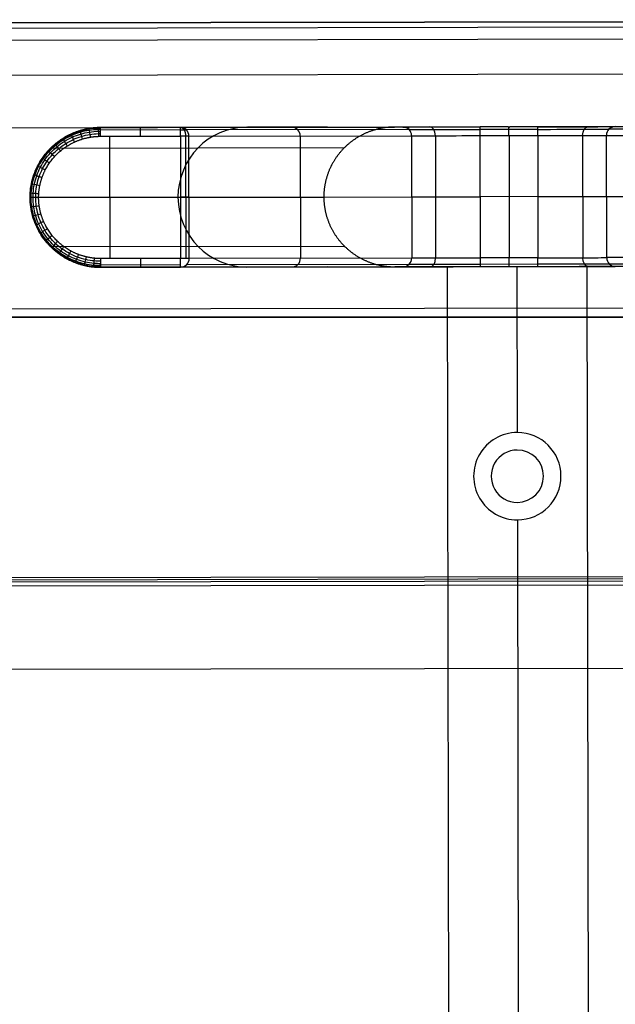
# Model space of a CAD drawing. Header units: millimetres. Extents: x -952 to 954, y -378 to 387.
# Tile 22 of 24: x 570 to 678, y 208 to 387. Entities that reach past the tile are written whole.
import ezdxf

# ---------------------------------------------------------------- set-up
doc = ezdxf.new("R2010")
doc.units = ezdxf.units.MM
doc.header["$MEASUREMENT"] = 0
doc.layers.add('Leather mattress', color=7, linetype='Continuous', true_color=0xbc9765)
doc.layers.add('Level daybed', color=7, linetype='Continuous', true_color=0x3234a1)

msp = doc.modelspace()

# ---------------------------------------------------------------- linework, layer by layer
at = {"layer": 'Leather mattress'}
for points, weights, knots in [([(-846.64, -327.98, 347.09), (-6.63, -327.98, 347.09), (833.38, -327.98, 347.09), (883.38, -327.98, 347.09), (883.38, -277.98, 347.09), (883.38, 2.67, 347.09), (883.38, 283.32, 347.09), (883.38, 333.32, 347.09), (833.38, 333.32, 347.09), (-6.63, 333.32, 347.09), (-846.64, 333.32, 347.09), (-896.64, 333.32, 347.09), (-896.64, 283.32, 347.09), (-896.64, 2.67, 347.09), (-896.64, -277.98, 347.09), (-896.64, -327.98, 347.09), (-846.64, -327.98, 347.09)], [1, 1, 1, 0.707106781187, 1, 1, 1, 0.707106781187, 1, 1, 1, 0.707106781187, 1, 1, 1, 0.707106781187, 1], [9793.823616, 9793.823616, 9793.823616, 11473.838665, 11473.838665, 11552.378481, 11552.378481, 12113.684382, 12113.684382, 12192.224198, 12192.224198, 13872.239247, 13872.239247, 13950.779064, 13950.779064, 14512.084964, 14512.084964, 14590.624781, 14590.624781, 14590.624781]), ([(-846.64, -327.98, 397.09), (-6.63, -327.98, 397.09), (833.38, -327.98, 397.09), (883.38, -327.98, 397.09), (883.38, -277.98, 397.09), (883.38, 2.67, 397.09), (883.38, 283.32, 397.09), (883.38, 333.32, 397.09), (833.38, 333.32, 397.09), (-6.63, 333.32, 397.09), (-846.64, 333.32, 397.09), (-896.64, 333.32, 397.09), (-896.64, 283.32, 397.09), (-896.64, 2.67, 397.09), (-896.64, -277.98, 397.09), (-896.64, -327.98, 397.09), (-846.64, -327.98, 397.09)], [1, 1, 1, 0.707106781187, 1, 1, 1, 0.707106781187, 1, 1, 1, 0.707106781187, 1, 1, 1, 0.707106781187, 1], [9793.823616, 9793.823616, 9793.823616, 11473.838665, 11473.838665, 11552.378481, 11552.378481, 12113.684382, 12113.684382, 12192.224198, 12192.224198, 13872.239247, 13872.239247, 13950.779064, 13950.779064, 14512.084964, 14512.084964, 14590.624781, 14590.624781, 14590.624781]), ([(-846.64, -327.98, 372.09), (-896.64, -327.98, 372.09), (-896.64, -277.98, 372.09), (-896.64, 2.67, 372.09), (-896.64, 283.32, 372.09), (-896.64, 333.32, 372.09), (-846.64, 333.32, 372.09), (-6.63, 333.32, 372.09), (833.38, 333.32, 372.09), (883.38, 333.32, 372.09), (883.38, 283.32, 372.09), (883.38, 2.67, 372.09), (883.38, -277.98, 372.09), (883.38, -327.98, 372.09), (833.38, -327.98, 372.09), (-6.63, -327.98, 372.09), (-846.64, -327.98, 372.09)], [1, 0.707106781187, 1, 1, 1, 0.707106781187, 1, 1, 1, 0.707106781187, 1, 1, 1, 0.707106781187, 1, 1, 1], [-14590.624781, -14590.624781, -14590.624781, -14512.084964, -14512.084964, -13950.779064, -13950.779064, -13872.239247, -13872.239247, -12192.224198, -12192.224198, -12113.684382, -12113.684382, -11552.378481, -11552.378481, -11473.838665, -11473.838665, -9793.823616, -9793.823616, -9793.823616])]:
    msp.add_rational_spline(points, weights, degree=2, knots=knots, dxfattribs=at)
at = {"layer": 'Level daybed'}
for p, q in [((901.65, 387.37, 340.49), (-901.75, 384.2, 340.49)), ((-901.75, 384.2, 343.66), (901.65, 387.37, 343.66)), ((-901.75, 384.2, 342.07), (901.65, 387.37, 342.07)), ((-901.75, 383.27, 345.91), (901.65, 386.44, 345.91)), ((901.65, 384.2, 346.84), (-901.75, 381.02, 346.84)), ((901.66, 377.85, 330.96), (-901.73, 374.67, 330.96)), ((-901.72, 365.15, 321.44), (901.68, 368.32, 321.44)), ((584.71, 367.77, 18.22), (638.18, 367.86, 321.44)), ((584.71, 367.77, 18.22), (638.18, 367.86, 321.44)), ((599.22, 367.79, 18.22), (584.71, 367.77, 18.22)), ((599.22, 367.79, 18.22), (584.71, 367.77, 18.22)), ((599.22, 367.33, 17.1), (584.71, 367.3, 17.1)), ((639.69, 367.86, 247.72), (599.22, 367.79, 18.22)), ((639.69, 367.86, 247.72), (599.22, 367.79, 18.22)), ((640.79, 367.4, 247.52), (600.33, 367.33, 18.03)), ((625.95, 367.84, 169.83), (611.44, 367.81, 169.83)), ((621.78, 367.83, 228.45), (621.78, 367.83, 146.17)), ((658.85, 367.9, 321.44), (638.18, 367.86, 321.44)), ((658.85, 367.9, 259.52), (653.76, 367.89, 259.52)), ((658.85, 367.9, 259.52), (653.76, 367.89, 259.52)), ((664.19, 367.44, 258.4), (653.76, 367.42, 258.4)), ((658.85, 367.9, 321.44), (658.85, 367.9, 259.52)), ((679.77, 367.94, 321.44), (659.1, 367.9, 321.44)), ((664.19, 367.91, 259.52), (659.1, 367.9, 259.52)), ((664.19, 367.91, 259.52), (659.1, 367.9, 259.52)), ((659.1, 367.9, 259.52), (659.1, 367.9, 321.44)), ((717.63, 367.54, 18.03), (677.16, 367.47, 247.52)), ((718.73, 368, 18.22), (678.26, 367.93, 247.72)), ((718.73, 368, 18.22), (678.26, 367.93, 247.72)), ((584.72, 366.18, 16.64), (599.22, 366.21, 16.64)), ((584.72, 366.18, 16.64), (599.22, 366.21, 16.64)), ((586.33, 366.18, 16.64), (586.37, 343.96, 16.64)), ((599.22, 366.21, 16.64), (599.26, 343.98, 16.64)), ((599.22, 366.21, 16.64), (599.26, 343.98, 16.64)), ((600.28, 343.98, 17.01), (600.24, 366.21, 17.01)), ((600.79, 366.21, 17.95), (641.25, 366.28, 247.44)), ((600.79, 366.21, 17.95), (641.25, 366.28, 247.44)), ((600.83, 343.98, 17.95), (600.79, 366.21, 17.95)), ((600.83, 343.98, 17.95), (600.79, 366.21, 17.95)), ((621.02, 366.24, 132.7), (621.06, 344.02, 132.7)), ((641.25, 366.28, 247.44), (641.29, 344.05, 247.44)), ((641.25, 366.28, 247.44), (641.29, 344.05, 247.44)), ((645.6, 366.29, 254.97), (645.64, 344.06, 254.97)), ((653.76, 366.3, 257.94), (664.2, 366.32, 257.94)), ((653.76, 366.3, 257.94), (664.2, 366.32, 257.94)), ((653.8, 344.08, 257.94), (653.76, 366.3, 257.94)), ((653.8, 344.08, 257.94), (653.76, 366.3, 257.94)), ((658.98, 366.31, 257.94), (659.02, 344.09, 257.94)), ((664.2, 366.32, 257.94), (664.24, 344.1, 257.94)), ((664.2, 366.32, 257.94), (664.24, 344.1, 257.94)), ((672.36, 366.33, 254.97), (672.4, 344.11, 254.97)), ((676.7, 366.34, 247.44), (717.17, 366.41, 17.95)), ((676.7, 366.34, 247.44), (717.17, 366.41, 17.95)), ((676.74, 344.12, 247.44), (676.7, 366.34, 247.44)), ((676.74, 344.12, 247.44), (676.7, 366.34, 247.44)), ((575.63, 364.03, 18.42), (629.06, 364.13, 321.44)), ((571.89, 355.05, 18.5), (625.3, 355.14, 321.44)), ((571.89, 355.05, 18.5), (625.3, 355.14, 321.44)), ((599.24, 355.09, 16.64), (573.45, 355.05, 16.64)), ((600.81, 355.1, 17.95), (641.27, 355.17, 247.44)), ((664.22, 355.21, 257.94), (653.78, 355.19, 257.94)), ((676.72, 355.23, 247.44), (717.19, 355.3, 17.95)), ((629.1, 346.17, 321.44), (575.67, 346.07, 18.42)), ((599.26, 343.98, 16.64), (584.75, 343.96, 16.64)), ((599.26, 343.98, 16.64), (584.75, 343.96, 16.64)), ((641.29, 344.05, 247.44), (600.83, 343.98, 17.95)), ((641.29, 344.05, 247.44), (600.83, 343.98, 17.95)), ((664.24, 344.1, 257.94), (653.8, 344.08, 257.94)), ((664.24, 344.1, 257.94), (653.8, 344.08, 257.94)), ((717.21, 344.19, 17.95), (676.74, 344.12, 247.44)), ((717.21, 344.19, 17.95), (676.74, 344.12, 247.44)), ((584.76, 342.83, 17.1), (599.26, 342.86, 17.1)), ((638.22, 342.46, 321.44), (584.76, 342.37, 18.22)), ((638.22, 342.46, 321.44), (584.76, 342.37, 18.22)), ((584.76, 342.37, 18.22), (599.27, 342.39, 18.22)), ((584.76, 342.37, 18.22), (599.27, 342.39, 18.22)), ((599.27, 342.39, 18.22), (639.73, 342.46, 247.72)), ((599.27, 342.39, 18.22), (639.73, 342.46, 247.72)), ((600.37, 342.86, 18.03), (640.84, 342.93, 247.52)), ((626, 342.44, 169.83), (611.49, 342.41, 169.83)), ((646.32, 342.48, 321.44), (638.22, 342.46, 321.44)), ((671.72, 342.52, 261.11), (646.32, 342.48, 261.11)), ((646.32, 342.48, 261.11), (646.32, 342.48, 321.44)), ((673.12, 342.52, 261.11), (647.72, 342.48, 261.11)), ((647.72, 342.48, 261.11), (647.72, 342.48, 321.44)), ((647.72, 342.48, 261.11), (648.91, -330.62, 261.11)), ((647.72, 342.48, 321.44), (648.91, -330.62, 321.44)), ((647.72, 342.48, 291.27), (648.91, -330.62, 291.27)), ((647.72, 342.48, 261.11), (648.91, -330.62, 261.11)), ((653.8, 342.95, 258.4), (664.24, 342.97, 258.4)), ((653.8, 342.49, 259.52), (664.24, 342.51, 259.52)), ((653.8, 342.49, 259.52), (664.24, 342.51, 259.52)), ((659.02, 342.5, 261.11), (659.02, 342.5, 259.52)), ((660.42, 342.5, 261.11), (660.48, 312.34, 261.11)), ((679.82, 342.54, 321.44), (671.72, 342.52, 321.44)), ((671.72, 342.52, 321.44), (671.72, 342.52, 261.11)), ((673.12, 342.52, 321.44), (674.31, -330.58, 321.44)), ((673.12, 342.52, 321.44), (673.12, 342.52, 261.11)), ((673.12, 342.52, 261.11), (674.31, -330.58, 261.11)), ((673.12, 342.52, 291.27), (674.31, -330.58, 291.27)), ((673.12, 342.52, 261.11), (674.31, -330.58, 261.11)), ((677.2, 343, 247.52), (717.67, 343.07, 18.03)), ((-949.28, 332.12, 346.84), (949.36, 335.47, 346.84)), ((655.33, 310.43, 286.51), (655.33, 310.43, 261.11)), ((665.64, 310.44, 286.51), (665.64, 310.44, 261.11)), ((652.55, 304.38, 286.51), (652.55, 304.38, 261.11)), ((668.43, 304.41, 286.51), (668.43, 304.41, 261.11)), ((655.35, 298.35, 286.51), (655.35, 298.35, 261.11)), ((665.66, 298.37, 286.51), (665.66, 298.37, 261.11)), ((660.51, 296.46, 261.11), (661.53, -284.56, 261.11)), ((-949.2, 283.31, 346.84), (949.45, 286.65, 346.84)), ((-950.73, 282.91, 346.44), (950.99, 286.26, 346.44)), ((-850.77, 282.69, 346.04), (851.03, 285.68, 346.04)), ((850.23, 284.89, 334.65), (-849.98, 281.9, 334.65)), ((-850.74, 266.81, 333.74), (851.05, 269.81, 333.74)), ((-850.74, 266.81, 321.44), (851.05, 269.81, 321.44)), ((-850.74, 266.81, 327.59), (851.05, 269.81, 327.59))]:
    msp.add_line(p, q, dxfattribs=at)
at = {"layer": 'Level daybed', "extrusion": (0.999998, 0.001761, 0)}
for centre, start, end in [((365.15, 18.22, 585.36), 270, 0), ((365.15, 18.22, 585.36), 270, 0), ((365.15, 18.22, 592.61), 270, 0), ((365.15, 18.22, 599.87), 270, 0), ((365.15, 18.22, 599.87), 270, 0), ((365.15, 259.52, 654.4), 270, 0), ((365.15, 259.52, 654.4), 270, 0), ((365.15, 259.52, 659.62), 270, 336.9261), ((365.15, 259.52, 664.84), 270, 0), ((365.15, 259.52, 664.84), 270, 0), ((342.93, 18.22, 585.36), 180, 270), ((342.93, 18.22, 585.36), 180, 270), ((342.93, 18.22, 592.61), 180, 270), ((342.93, 18.22, 599.87), 180, 270), ((342.93, 259.52, 654.4), 180, 270), ((342.93, 259.52, 654.4), 180, 270), ((342.93, 259.52, 659.62), 180, 270), ((342.93, 259.52, 664.84), 180, 270), ((342.93, 259.52, 664.84), 180, 270)]:
    msp.add_arc(centre, 1.59, start, end, dxfattribs=at)
at = {"layer": 'Level daybed', "extrusion": (0.173648, 0.000305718, 0.984808)}
for centre, radius, start, end in [((354.04, -573.3, 272.56), 12.7, 360, 90), ((365.15, -587.59, 122.11), 1.59, 270, 360), ((365.15, -587.59, 122.11), 1.59, 270, 360), ((365.15, -587.59, 238.63), 1.59, 270, 360), ((365.15, -587.59, 355.15), 1.59, 270, 0), ((365.15, -587.59, 355.15), 1.59, 270, 0), ((354.04, -573.3, 272.56), 12.7, 90, 180), ((342.93, -587.59, 122.11), 1.59, 180, 270), ((342.93, -587.59, 238.63), 1.59, 180, 270), ((342.93, -587.59, 355.15), 1.59, 180, 270), ((342.93, -587.59, 355.15), 1.59, 180, 270)]:
    msp.add_arc(centre, radius, start, end, dxfattribs=at)
at = {"layer": 'Level daybed', "extrusion": (0.766043, 0.001349, 0.642788)}
for centre, start, end in [((365.15, -371.63, 471.24), 270, 360), ((365.15, -218.49, 658.94), 270, 360), ((342.93, -218.49, 658.94), 180, 270)]:
    msp.add_arc(centre, 1.59, start, end, dxfattribs=at)
at = {"layer": 'Level daybed', "extrusion": (-0.001761, 0.999998, 0)}
for centre, radius, start, end in [((-599.87, 18.22, 366.23), 1.17, 190, 270), ((-654.4, 245.24, 366.74), 14.29, 10, 90), ((-654.4, 245.24, 366.74), 14.29, 10, 90), ((-654.4, 245.24, 366.27), 13.16, 10, 90), ((-664.84, 245.24, 366.74), 14.29, 90, 170), ((-664.84, 245.24, 366.74), 14.29, 90, 170), ((-664.84, 245.24, 366.27), 13.16, 90, 170), ((-599.87, 18.22, 365.15), 1.59, 190, 270), ((-599.87, 18.22, 365.15), 1.59, 190, 270), ((-654.4, 245.24, 365.15), 12.7, 10, 90), ((-654.4, 245.24, 365.15), 12.7, 10, 90), ((-664.84, 245.24, 365.15), 12.7, 90, 170), ((-664.84, 245.24, 365.15), 12.7, 90, 170), ((-574.08, 18.22, 354.04), 1.59, 270, 10), ((-574.08, 18.22, 354.04), 1.59, 270, 10), ((-599.87, 18.22, 354.04), 1.59, 190, 270), ((-654.4, 245.24, 354.04), 12.7, 10, 90), ((-664.84, 245.24, 354.04), 12.7, 90, 170), ((-599.87, 18.22, 342.93), 1.59, 190, 270), ((-654.4, 245.24, 342.93), 12.7, 10, 90), ((-654.4, 245.24, 342.93), 12.7, 10, 90), ((-664.84, 245.24, 342.93), 12.7, 90, 170), ((-664.84, 245.24, 342.93), 12.7, 90, 170), ((-654.4, 245.24, 341.34), 14.29, 10, 90), ((-654.4, 245.24, 341.34), 14.29, 10, 90), ((-654.4, 245.24, 341.8), 13.16, 10, 90), ((-664.84, 245.24, 341.8), 13.16, 90, 170), ((-664.84, 245.24, 341.34), 14.29, 90, 170), ((-664.84, 245.24, 341.34), 14.29, 90, 170)]:
    msp.add_arc(centre, radius, start, end, dxfattribs=at)
at = {"layer": 'Level daybed', "extrusion": (0.766043, 0.001349, -0.642788)}
for centre, start, end in [((365.15, 629.5, 351.66), 270, 0), ((342.93, 629.5, 351.66), 180, 270)]:
    msp.add_arc(centre, 1.59, start, end, dxfattribs=at)
at = {"layer": 'Level daybed', "extrusion": (-0.173648, -0.000305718, 0.984808)}
for centre, start, end in [((-365.15, 711.61, 126.06), 180, 270), ((-365.15, 711.61, 126.06), 180, 270), ((-342.93, 711.61, 126.06), 270, 0), ((-342.93, 711.61, 126.06), 270, 0)]:
    msp.add_arc(centre, 1.59, start, end, dxfattribs=at)
at = {"layer": 'Level daybed'}
for centre, radius, start, end in [((660.49, 304.4, 261.11), 7.94, 90.1009, 270.1009), ((660.49, 304.4, 286.51), 7.94, 90.1009, 270.1009), ((660.49, 304.4, 273.81), 7.94, 90.1009, 270.1009), ((660.49, 304.4, 261.11), 7.94, 90.1009, 270.1009), ((660.49, 304.4, 286.51), 7.94, 270.1009, 90.1009), ((660.49, 304.4, 261.11), 7.94, 270.1009, 90.1009), ((660.49, 304.4, 273.81), 7.94, 270.1009, 90.1009), ((660.49, 304.4, 261.11), 7.94, 270.1009, 90.1009), ((660.49, 304.4, 321.44), 4.76, 90.1009, 270.1009), ((660.49, 304.4, 321.44), 4.76, 270.1009, 90.1009)]:
    msp.add_arc(centre, radius, start, end, dxfattribs=at)
for points, degree, knots in [([(584.71, 367.77, 18.22), (582.69, 367.76, 18.27), (580.68, 367.37, 18.31), (578.76, 366.58, 18.35), (575.35, 364.31, 18.43), (573.07, 360.93, 18.48), (572.28, 359.04, 18.49), (571.88, 357.04, 18.5), (571.89, 355.05, 18.5)], 5, [1.570796, 1.570796, 1.570796, 1.570796, 1.570796, 1.570796, 2.356194, 2.356194, 2.356194, 3.141593, 3.141593, 3.141593, 3.141593, 3.141593, 3.141593]), ([(584.71, 367.77, 18.22), (582.69, 367.76, 18.27), (580.68, 367.37, 18.31), (578.76, 366.58, 18.35), (575.35, 364.31, 18.43), (573.07, 360.93, 18.48), (572.28, 359.04, 18.49), (571.88, 357.04, 18.5), (571.89, 355.05, 18.5)], 5, [1.570796, 1.570796, 1.570796, 1.570796, 1.570796, 1.570796, 2.356194, 2.356194, 2.356194, 3.141593, 3.141593, 3.141593, 3.141593, 3.141593, 3.141593]), ([(571.89, 355.05, 17.95), (571.89, 355.33, 17.95), (571.9, 355.61, 17.95), (571.95, 356.46, 17.95), (572.03, 357.02, 17.95), (572.26, 358.13, 17.94), (572.41, 358.68, 17.94), (572.78, 359.75, 17.93), (573.01, 360.27, 17.93), (573.53, 361.28, 17.92), (573.82, 361.76, 17.92), (574.47, 362.69, 17.91), (574.82, 363.14, 17.9), (575.59, 363.97, 17.89), (576.01, 364.37, 17.88), (576.88, 365.09, 17.86), (577.34, 365.43, 17.86), (578.31, 366.03, 17.84), (578.81, 366.3, 17.83), (579.84, 366.77, 17.81), (580.38, 366.97, 17.81), (581.47, 367.3, 17.79), (582.02, 367.43, 17.78), (583.15, 367.61, 17.76), (583.72, 367.67, 17.75), (584.43, 367.69, 17.74), (584.57, 367.69, 17.74), (584.71, 367.69, 17.73)], 3, [314.159265, 314.159265, 314.159265, 314.159265, 320.843505, 320.843505, 334.211984, 334.211984, 347.580464, 347.580464, 360.948943, 360.948943, 374.317423, 374.317423, 387.685902, 387.685902, 401.054381, 401.054381, 414.422861, 414.422861, 427.79134, 427.79134, 441.159819, 441.159819, 454.528299, 454.528299, 467.896778, 467.896778, 471.238898, 471.238898, 471.238898, 471.238898]), ([(572.08, 355.05, 17.43), (572.08, 355.32, 17.43), (572.08, 355.6, 17.43), (572.14, 356.44, 17.43), (572.22, 356.99, 17.43), (572.44, 358.08, 17.43), (572.59, 358.62, 17.43), (572.96, 359.67, 17.42), (573.18, 360.19, 17.42), (573.69, 361.18, 17.41), (573.98, 361.66, 17.41), (574.62, 362.57, 17.4), (574.98, 363.01, 17.4), (575.73, 363.83, 17.39), (576.14, 364.22, 17.39), (577, 364.93, 17.38), (577.46, 365.26, 17.37), (578.41, 365.85, 17.36), (578.9, 366.11, 17.35), (579.93, 366.57, 17.34), (580.45, 366.77, 17.34), (581.52, 367.09, 17.33), (582.07, 367.22, 17.32), (583.18, 367.39, 17.31), (583.73, 367.45, 17.3), (584.43, 367.46, 17.29), (584.57, 367.47, 17.29), (584.71, 367.46, 17.29)], 3, [314.159265, 314.159265, 314.159265, 314.159265, 320.843505, 320.843505, 334.211984, 334.211984, 347.580464, 347.580464, 360.948943, 360.948943, 374.317423, 374.317423, 387.685902, 387.685902, 401.054381, 401.054381, 414.422861, 414.422861, 427.79134, 427.79134, 441.159819, 441.159819, 454.528299, 454.528299, 467.896778, 467.896778, 471.238898, 471.238898, 471.238898, 471.238898]), ([(572.43, 355.05, 17.01), (572.43, 355.32, 17.01), (572.44, 355.59, 17.01), (572.49, 356.4, 17.01), (572.57, 356.94, 17.01), (572.78, 358, 17.01), (572.93, 358.52, 17.01), (573.29, 359.54, 17), (573.51, 360.04, 17), (574, 361, 17), (574.28, 361.47, 17), (574.91, 362.36, 16.99), (575.25, 362.78, 16.99), (575.99, 363.58, 16.99), (576.38, 363.95, 16.99), (577.22, 364.65, 16.98), (577.66, 364.97, 16.98), (578.59, 365.54, 16.97), (579.07, 365.8, 16.97), (580.06, 366.25, 16.97), (580.57, 366.44, 16.96), (581.61, 366.75, 16.96), (582.14, 366.87, 16.95), (583.22, 367.04, 16.95), (583.76, 367.09, 16.95), (584.44, 367.11, 16.94), (584.58, 367.11, 16.94), (584.71, 367.11, 16.94)], 3, [314.159265, 314.159265, 314.159265, 314.159265, 320.843505, 320.843505, 334.211984, 334.211984, 347.580464, 347.580464, 360.948943, 360.948943, 374.317423, 374.317423, 387.685902, 387.685902, 401.054381, 401.054381, 414.422861, 414.422861, 427.79134, 427.79134, 441.159819, 441.159819, 454.528299, 454.528299, 467.896778, 467.896778, 471.238898, 471.238898, 471.238898, 471.238898]), ([(580.91, 367.19, 18.31), (580.9, 367.2, 18.14), (580.91, 367.18, 17.96), (580.94, 367.09, 17.63), (580.96, 367.02, 17.47), (581.02, 366.84, 17.19), (581.05, 366.72, 17.06), (581.13, 366.46, 16.86), (581.18, 366.31, 16.77), (581.27, 366, 16.67), (581.32, 365.84, 16.64), (581.37, 365.68, 16.64)], 3, [0.0000001, 0.0000001, 0.0000001, 0.0000001, 0.2, 0.2, 0.4, 0.4, 0.6, 0.6, 0.8, 0.8, 0.999999, 0.999999, 0.999999, 0.999999]), ([(582.58, 367.59, 18.27), (582.58, 367.59, 18.1), (582.58, 367.57, 17.93), (582.59, 367.47, 17.61), (582.61, 367.4, 17.45), (582.64, 367.21, 17.18), (582.66, 367.09, 17.05), (582.7, 366.82, 16.85), (582.73, 366.67, 16.77), (582.78, 366.36, 16.66), (582.81, 366.19, 16.64), (582.84, 366.02, 16.64)], 3, [0.0000001, 0.0000001, 0.0000001, 0.0000001, 0.2, 0.2, 0.4, 0.4, 0.6, 0.6, 0.8, 0.8, 0.999998, 0.999998, 0.999998, 0.999998]), ([(584.28, 367.76, 18.23), (584.28, 367.76, 18.07), (584.28, 367.74, 17.9), (584.29, 367.63, 17.58), (584.29, 367.56, 17.43), (584.3, 367.36, 17.16), (584.3, 367.24, 17.04), (584.31, 366.97, 16.84), (584.32, 366.82, 16.77), (584.33, 366.51, 16.66), (584.33, 366.34, 16.64), (584.34, 366.17, 16.64)], 3, [0, 0, 0, 0, 0.2, 0.2, 0.4, 0.4, 0.6, 0.6, 0.8, 0.8, 0.999998, 0.999998, 0.999998, 0.999998]), ([(638.18, 367.86, 321.44), (636.15, 367.86, 321.44), (634.13, 367.46, 321.44), (632.21, 366.68, 321.44), (628.78, 364.4, 321.44), (626.49, 361.02, 321.44), (625.69, 359.13, 321.44), (625.3, 357.13, 321.44), (625.3, 355.14, 321.44)], 5, [1.570796, 1.570796, 1.570796, 1.570796, 1.570796, 1.570796, 2.356194, 2.356194, 2.356194, 3.141593, 3.141593, 3.141593, 3.141593, 3.141593, 3.141593]), ([(572.91, 355.05, 16.73), (572.91, 355.31, 16.73), (572.92, 355.57, 16.73), (572.97, 356.34, 16.73), (573.04, 356.86, 16.73), (573.25, 357.88, 16.73), (573.39, 358.38, 16.73), (573.73, 359.36, 16.73), (573.94, 359.84, 16.73), (574.41, 360.77, 16.73), (574.68, 361.22, 16.73), (575.28, 362.07, 16.73), (575.61, 362.48, 16.73), (576.32, 363.25, 16.73), (576.7, 363.61, 16.73), (577.5, 364.28, 16.73), (577.93, 364.58, 16.73), (578.81, 365.14, 16.72), (579.28, 365.39, 16.72), (580.23, 365.82, 16.72), (580.72, 366.01, 16.72), (581.73, 366.31, 16.72), (582.24, 366.43, 16.72), (583.27, 366.6, 16.72), (583.8, 366.65, 16.72), (584.45, 366.67, 16.72), (584.58, 366.67, 16.72), (584.71, 366.67, 16.72)], 3, [314.159265, 314.159265, 314.159265, 314.159265, 320.843505, 320.843505, 334.211984, 334.211984, 347.580464, 347.580464, 360.948943, 360.948943, 374.317423, 374.317423, 387.685902, 387.685902, 401.054381, 401.054381, 414.422861, 414.422861, 427.79134, 427.79134, 441.159819, 441.159819, 454.528299, 454.528299, 467.896778, 467.896778, 471.238898, 471.238898, 471.238898, 471.238898]), ([(573.45, 355.05, 16.64), (573.45, 356.79, 16.64), (573.79, 358.54, 16.64), (574.49, 360.2, 16.64), (576.5, 363.15, 16.64), (579.49, 365.14, 16.64), (581.17, 365.83, 16.64), (582.94, 366.18, 16.64), (584.72, 366.18, 16.64)], 5, [3.141593, 3.141593, 3.141593, 3.141593, 3.141593, 3.141593, 3.926991, 3.926991, 3.926991, 4.712389, 4.712389, 4.712389, 4.712389, 4.712389, 4.712389]), ([(573.45, 355.05, 16.64), (573.45, 356.79, 16.64), (573.79, 358.54, 16.64), (574.49, 360.2, 16.64), (576.5, 363.15, 16.64), (579.49, 365.14, 16.64), (581.17, 365.83, 16.64), (582.94, 366.18, 16.64), (584.72, 366.18, 16.64)], 5, [3.141593, 3.141593, 3.141593, 3.141593, 3.141593, 3.141593, 3.926991, 3.926991, 3.926991, 4.712389, 4.712389, 4.712389, 4.712389, 4.712389, 4.712389]), ([(577.8, 365.76, 18.37), (577.79, 365.77, 18.2), (577.8, 365.76, 18.02), (577.85, 365.69, 17.68), (577.88, 365.63, 17.51), (577.99, 365.47, 17.22), (578.05, 365.37, 17.09), (578.2, 365.14, 16.87), (578.28, 365, 16.78), (578.46, 364.72, 16.67), (578.55, 364.57, 16.64), (578.65, 364.42, 16.64)], 3, [0, 0, 0, 0, 0.2, 0.2, 0.4, 0.4, 0.6, 0.6, 0.8, 0.8, 0.9999999, 0.9999999, 0.9999999, 0.9999999]), ([(579.31, 366.58, 18.34), (579.3, 366.59, 18.17), (579.31, 366.58, 17.99), (579.34, 366.5, 17.66), (579.37, 366.43, 17.49), (579.45, 366.26, 17.2), (579.51, 366.15, 17.07), (579.62, 365.9, 16.86), (579.68, 365.75, 16.78), (579.82, 365.46, 16.67), (579.89, 365.3, 16.64), (579.97, 365.14, 16.64)], 3, [0, 0, 0, 0, 0.2, 0.2, 0.4, 0.4, 0.6, 0.6, 0.8, 0.8, 0.9999998, 0.9999998, 0.9999998, 0.9999998]), ([(575.19, 363.57, 18.43), (575.17, 363.59, 18.25), (575.18, 363.58, 18.07), (575.24, 363.53, 17.72), (575.29, 363.48, 17.55), (575.42, 363.36, 17.24), (575.51, 363.28, 17.1), (575.72, 363.09, 16.88), (575.84, 362.98, 16.79), (576.09, 362.75, 16.67), (576.22, 362.63, 16.64), (576.35, 362.51, 16.64)], 3, [0.0000002, 0.0000002, 0.0000002, 0.0000002, 0.2, 0.2, 0.4, 0.4, 0.6, 0.6, 0.8, 0.8, 0.9999984, 0.9999984, 0.9999984, 0.9999984]), ([(576.42, 364.75, 18.4), (576.41, 364.77, 18.23), (576.42, 364.76, 18.05), (576.47, 364.7, 17.7), (576.51, 364.65, 17.53), (576.63, 364.5, 17.23), (576.71, 364.41, 17.09), (576.89, 364.19, 16.87), (576.99, 364.07, 16.79), (577.21, 363.81, 16.67), (577.32, 363.68, 16.64), (577.43, 363.54, 16.64)], 3, [0.0000001, 0.0000001, 0.0000001, 0.0000001, 0.2, 0.2, 0.4, 0.4, 0.6, 0.6, 0.8, 0.8, 0.9999993, 0.9999993, 0.9999993, 0.9999993]), ([(574.13, 362.24, 18.45), (574.11, 362.25, 18.27), (574.11, 362.25, 18.09), (574.17, 362.21, 17.73), (574.23, 362.17, 17.56), (574.38, 362.06, 17.25), (574.48, 361.99, 17.11), (574.71, 361.83, 16.88), (574.84, 361.74, 16.79), (575.12, 361.55, 16.67), (575.27, 361.44, 16.64), (575.42, 361.34, 16.64)], 3, [0.0000003, 0.0000003, 0.0000003, 0.0000003, 0.2, 0.2, 0.4, 0.4, 0.6, 0.6, 0.8, 0.8, 0.9999978, 0.9999978, 0.9999978, 0.9999978]), ([(573.26, 360.78, 18.47), (573.23, 360.79, 18.29), (573.24, 360.79, 18.11), (573.3, 360.76, 17.75), (573.36, 360.73, 17.57), (573.52, 360.64, 17.26), (573.63, 360.59, 17.12), (573.88, 360.46, 16.88), (574.02, 360.38, 16.79), (574.33, 360.23, 16.67), (574.49, 360.14, 16.64), (574.65, 360.06, 16.64)], 3, [0.0000004, 0.0000004, 0.0000004, 0.0000004, 0.2, 0.2, 0.4, 0.4, 0.6, 0.6, 0.8, 0.8, 0.9999977, 0.9999977, 0.9999977, 0.9999977]), ([(572.59, 359.21, 18.49), (572.56, 359.22, 18.3), (572.56, 359.22, 18.12), (572.63, 359.2, 17.76), (572.69, 359.18, 17.58), (572.86, 359.12, 17.26), (572.98, 359.08, 17.12), (573.24, 358.98, 16.89), (573.4, 358.93, 16.79), (573.72, 358.82, 16.67), (573.9, 358.75, 16.64), (574.07, 358.69, 16.64)], 3, [0.0000003, 0.0000003, 0.0000003, 0.0000003, 0.2, 0.2, 0.4, 0.4, 0.6, 0.6, 0.8, 0.8, 0.9999983, 0.9999983, 0.9999983, 0.9999983]), ([(572.14, 357.58, 18.5), (572.11, 357.58, 18.31), (572.11, 357.58, 18.13), (572.17, 357.57, 17.76), (572.24, 357.56, 17.59), (572.42, 357.52, 17.27), (572.54, 357.49, 17.13), (572.81, 357.44, 16.89), (572.97, 357.41, 16.8), (573.31, 357.34, 16.67), (573.49, 357.3, 16.64), (573.67, 357.26, 16.64)], 3, [0.0000001, 0.0000001, 0.0000001, 0.0000001, 0.2, 0.2, 0.4, 0.4, 0.6, 0.6, 0.8, 0.8, 0.9999993, 0.9999993, 0.9999993, 0.9999993]), ([(571.91, 355.89, 18.5), (571.88, 355.9, 18.32), (571.88, 355.9, 18.13), (571.95, 355.89, 17.77), (572.01, 355.89, 17.59), (572.2, 355.87, 17.27), (572.32, 355.87, 17.13), (572.6, 355.85, 16.89), (572.76, 355.84, 16.8), (573.11, 355.81, 16.67), (573.29, 355.8, 16.64), (573.47, 355.79, 16.64)], 3, [0, 0, 0, 0, 0.2, 0.2, 0.4, 0.4, 0.6, 0.6, 0.8, 0.8, 1, 1, 1, 1]), ([(571.89, 355.05, 18.5), (571.89, 353.05, 18.5), (572.29, 351.06, 18.49), (573.09, 349.17, 18.48), (575.39, 345.79, 18.43), (578.8, 343.53, 18.35), (580.72, 342.75, 18.31), (582.74, 342.36, 18.27), (584.76, 342.37, 18.22)], 5, [0, 0, 0, 0, 0, 0, 0.785398, 0.785398, 0.785398, 1.570796, 1.570796, 1.570796, 1.570796, 1.570796, 1.570796]), ([(571.89, 355.05, 18.5), (571.89, 353.05, 18.5), (572.29, 351.06, 18.49), (573.09, 349.17, 18.48), (575.39, 345.79, 18.43), (578.8, 343.53, 18.35), (580.72, 342.75, 18.31), (582.74, 342.36, 18.27), (584.76, 342.37, 18.22)], 5, [0, 0, 0, 0, 0, 0, 0.785398, 0.785398, 0.785398, 1.570796, 1.570796, 1.570796, 1.570796, 1.570796, 1.570796]), ([(584.76, 342.45, 17.73), (584.33, 342.44, 17.74), (583.9, 342.46, 17.75), (582.91, 342.55, 17.76), (582.35, 342.64, 17.77), (581.24, 342.89, 17.79), (580.69, 343.06, 17.8), (579.62, 343.46, 17.82), (579.1, 343.69, 17.83), (578.1, 344.22, 17.84), (577.61, 344.53, 17.85), (576.69, 345.19, 17.87), (576.25, 345.55, 17.88), (575.42, 346.33, 17.89), (575.04, 346.75, 17.9), (574.32, 347.63, 17.91), (574, 348.1, 17.91), (573.41, 349.07, 17.92), (573.15, 349.57, 17.93), (572.7, 350.61, 17.94), (572.51, 351.15, 17.94), (572.2, 352.24, 17.94), (572.08, 352.79, 17.95), (571.93, 353.91, 17.95), (571.89, 354.48, 17.95), (571.89, 355.05, 17.95)], 3, [471.238898, 471.238898, 471.238898, 471.238898, 481.265258, 481.265258, 494.633737, 494.633737, 508.002216, 508.002216, 521.370696, 521.370696, 534.739175, 534.739175, 548.107654, 548.107654, 561.476134, 561.476134, 574.844613, 574.844613, 588.213093, 588.213093, 601.581572, 601.581572, 614.950051, 614.950051, 628.318531, 628.318531, 628.318531, 628.318531]), ([(584.76, 342.67, 17.29), (584.34, 342.67, 17.3), (583.92, 342.68, 17.3), (582.94, 342.77, 17.31), (582.39, 342.86, 17.32), (581.3, 343.1, 17.33), (580.76, 343.26, 17.33), (579.71, 343.65, 17.35), (579.19, 343.88, 17.35), (578.21, 344.4, 17.36), (577.73, 344.7, 17.37), (576.82, 345.35, 17.38), (576.38, 345.7, 17.38), (575.57, 346.47, 17.39), (575.19, 346.88, 17.4), (574.48, 347.75, 17.4), (574.16, 348.21, 17.41), (573.58, 349.16, 17.41), (573.32, 349.66, 17.42), (572.88, 350.68, 17.42), (572.69, 351.21, 17.42), (572.38, 352.28, 17.43), (572.27, 352.83, 17.43), (572.12, 353.93, 17.43), (572.08, 354.49, 17.43), (572.08, 355.05, 17.43)], 3, [471.238898, 471.238898, 471.238898, 471.238898, 481.265258, 481.265258, 494.633737, 494.633737, 508.002216, 508.002216, 521.370696, 521.370696, 534.739175, 534.739175, 548.107654, 548.107654, 561.476134, 561.476134, 574.844613, 574.844613, 588.213093, 588.213093, 601.581572, 601.581572, 614.950051, 614.950051, 628.318531, 628.318531, 628.318531, 628.318531]), ([(584.76, 343.02, 16.94), (584.35, 343.02, 16.94), (583.94, 343.03, 16.94), (582.99, 343.12, 16.95), (582.45, 343.2, 16.95), (581.39, 343.44, 16.96), (580.87, 343.6, 16.96), (579.85, 343.98, 16.97), (579.35, 344.2, 16.97), (578.39, 344.71, 16.98), (577.92, 345, 16.98), (577.04, 345.63, 16.98), (576.62, 345.97, 16.98), (575.82, 346.72, 16.99), (575.45, 347.12, 16.99), (574.77, 347.96, 17), (574.45, 348.4, 17), (573.89, 349.33, 17), (573.64, 349.81, 17), (573.21, 350.81, 17), (573.02, 351.32, 17.01), (572.73, 352.36, 17.01), (572.62, 352.89, 17.01), (572.47, 353.96, 17.01), (572.43, 354.5, 17.01), (572.43, 355.05, 17.01)], 3, [471.238898, 471.238898, 471.238898, 471.238898, 481.265258, 481.265258, 494.633737, 494.633737, 508.002216, 508.002216, 521.370696, 521.370696, 534.739175, 534.739175, 548.107654, 548.107654, 561.476134, 561.476134, 574.844613, 574.844613, 588.213093, 588.213093, 601.581572, 601.581572, 614.950051, 614.950051, 628.318531, 628.318531, 628.318531, 628.318531]), ([(584.76, 343.46, 16.72), (584.36, 343.46, 16.72), (583.97, 343.48, 16.72), (583.05, 343.56, 16.72), (582.54, 343.65, 16.72), (581.51, 343.88, 16.72), (581.01, 344.03, 16.72), (580.03, 344.4, 16.72), (579.55, 344.61, 16.72), (578.62, 345.11, 16.72), (578.18, 345.38, 16.72), (577.33, 345.99, 16.73), (576.92, 346.33, 16.73), (576.16, 347.04, 16.73), (575.81, 347.43, 16.73), (575.15, 348.24, 16.73), (574.85, 348.67, 16.73), (574.31, 349.56, 16.73), (574.07, 350.02, 16.73), (573.65, 350.97, 16.73), (573.48, 351.47, 16.73), (573.2, 352.47, 16.73), (573.09, 352.98, 16.73), (572.95, 354.01, 16.73), (572.91, 354.53, 16.73), (572.91, 355.05, 16.73)], 3, [471.238898, 471.238898, 471.238898, 471.238898, 481.265258, 481.265258, 494.633737, 494.633737, 508.002216, 508.002216, 521.370696, 521.370696, 534.739175, 534.739175, 548.107654, 548.107654, 561.476134, 561.476134, 574.844613, 574.844613, 588.213093, 588.213093, 601.581572, 601.581572, 614.950051, 614.950051, 628.318531, 628.318531, 628.318531, 628.318531]), ([(584.75, 343.96, 16.64), (582.98, 343.95, 16.64), (581.21, 344.29, 16.64), (579.53, 344.97, 16.64), (576.52, 346.95, 16.64), (574.5, 349.9, 16.64), (573.81, 351.56, 16.64), (573.45, 353.3, 16.64), (573.45, 355.05, 16.64)], 5, [4.712389, 4.712389, 4.712389, 4.712389, 4.712389, 4.712389, 5.497787, 5.497787, 5.497787, 6.283185, 6.283185, 6.283185, 6.283185, 6.283185, 6.283185]), ([(584.75, 343.96, 16.64), (582.98, 343.95, 16.64), (581.21, 344.29, 16.64), (579.53, 344.97, 16.64), (576.52, 346.95, 16.64), (574.5, 349.9, 16.64), (573.81, 351.56, 16.64), (573.45, 353.3, 16.64), (573.45, 355.05, 16.64)], 5, [4.712389, 4.712389, 4.712389, 4.712389, 4.712389, 4.712389, 5.497787, 5.497787, 5.497787, 6.283185, 6.283185, 6.283185, 6.283185, 6.283185, 6.283185]), ([(625.3, 355.14, 321.44), (625.31, 353.14, 321.44), (625.71, 351.15, 321.44), (626.51, 349.26, 321.44), (628.82, 345.89, 321.44), (632.25, 343.63, 321.44), (634.17, 342.85, 321.44), (636.2, 342.46, 321.44), (638.22, 342.46, 321.44)], 5, [0, 0, 0, 0, 0, 0, 0.785398, 0.785398, 0.785398, 1.570796, 1.570796, 1.570796, 1.570796, 1.570796, 1.570796]), ([(572.01, 353.35, 18.5), (571.97, 353.35, 18.32), (571.97, 353.35, 18.13), (572.04, 353.36, 17.77), (572.1, 353.37, 17.59), (572.28, 353.39, 17.27), (572.4, 353.41, 17.13), (572.68, 353.45, 16.89), (572.85, 353.47, 16.8), (573.19, 353.52, 16.67), (573.37, 353.54, 16.64), (573.55, 353.57, 16.64)], 3, [0.0000001, 0.0000001, 0.0000001, 0.0000001, 0.2, 0.2, 0.4, 0.4, 0.6, 0.6, 0.8, 0.8, 0.9999997, 0.9999997, 0.9999997, 0.9999997]), ([(572.35, 351.69, 18.49), (572.32, 351.68, 18.31), (572.32, 351.68, 18.12), (572.38, 351.7, 17.76), (572.45, 351.72, 17.59), (572.63, 351.77, 17.27), (572.74, 351.8, 17.12), (573.01, 351.88, 16.89), (573.17, 351.92, 16.8), (573.5, 352.01, 16.67), (573.68, 352.06, 16.64), (573.86, 352.11, 16.64)], 3, [0.0000002, 0.0000002, 0.0000002, 0.0000002, 0.2, 0.2, 0.4, 0.4, 0.6, 0.6, 0.8, 0.8, 0.9999987, 0.9999987, 0.9999987, 0.9999987]), ([(572.92, 350.09, 18.48), (572.89, 350.08, 18.3), (572.89, 350.08, 18.11), (572.95, 350.11, 17.75), (573.01, 350.13, 17.58), (573.18, 350.2, 17.26), (573.29, 350.25, 17.12), (573.55, 350.36, 16.89), (573.7, 350.43, 16.79), (574.02, 350.57, 16.67), (574.19, 350.64, 16.64), (574.35, 350.71, 16.64)], 3, [0.0000003, 0.0000003, 0.0000003, 0.0000003, 0.2, 0.2, 0.4, 0.4, 0.6, 0.6, 0.8, 0.8, 0.9999979, 0.9999979, 0.9999979, 0.9999979]), ([(573.69, 348.58, 18.46), (573.67, 348.56, 18.28), (573.67, 348.56, 18.1), (573.73, 348.6, 17.74), (573.79, 348.63, 17.57), (573.95, 348.73, 17.25), (574.05, 348.79, 17.11), (574.29, 348.94, 16.88), (574.43, 349.02, 16.79), (574.72, 349.2, 16.67), (574.88, 349.29, 16.64), (575.04, 349.39, 16.64)], 3, [0.0000004, 0.0000004, 0.0000004, 0.0000004, 0.2, 0.2, 0.4, 0.4, 0.6, 0.6, 0.8, 0.8, 0.9999976, 0.9999976, 0.9999976, 0.9999976]), ([(574.67, 347.18, 18.44), (574.65, 347.16, 18.26), (574.65, 347.17, 18.08), (574.71, 347.21, 17.73), (574.76, 347.26, 17.55), (574.91, 347.37, 17.25), (575, 347.45, 17.11), (575.22, 347.62, 16.88), (575.34, 347.73, 16.79), (575.61, 347.94, 16.67), (575.75, 348.05, 16.64), (575.89, 348.17, 16.64)], 3, [0.0000003, 0.0000003, 0.0000003, 0.0000003, 0.2, 0.2, 0.4, 0.4, 0.6, 0.6, 0.8, 0.8, 0.999998, 0.999998, 0.999998, 0.999998]), ([(575.82, 345.92, 18.42), (575.8, 345.91, 18.24), (575.81, 345.91, 18.06), (575.86, 345.97, 17.71), (575.91, 346.02, 17.54), (576.04, 346.16, 17.24), (576.12, 346.24, 17.1), (576.32, 346.45, 16.88), (576.43, 346.56, 16.79), (576.66, 346.81, 16.67), (576.78, 346.94, 16.64), (576.9, 347.07, 16.64)], 3, [0.0000001, 0.0000001, 0.0000001, 0.0000001, 0.2, 0.2, 0.4, 0.4, 0.6, 0.6, 0.8, 0.8, 0.9999988, 0.9999988, 0.9999988, 0.9999988]), ([(577.13, 344.83, 18.39), (577.12, 344.82, 18.21), (577.13, 344.82, 18.03), (577.18, 344.89, 17.69), (577.22, 344.95, 17.52), (577.33, 345.1, 17.22), (577.4, 345.2, 17.09), (577.56, 345.42, 16.87), (577.65, 345.55, 16.78), (577.85, 345.82, 16.67), (577.95, 345.97, 16.64), (578.06, 346.11, 16.64)], 3, [0, 0, 0, 0, 0.2, 0.2, 0.4, 0.4, 0.6, 0.6, 0.8, 0.8, 0.9999997, 0.9999997, 0.9999997, 0.9999997]), ([(578.58, 343.92, 18.36), (578.57, 343.91, 18.18), (578.58, 343.92, 18.01), (578.62, 344, 17.67), (578.65, 344.06, 17.5), (578.75, 344.23, 17.21), (578.8, 344.33, 17.08), (578.93, 344.58, 16.86), (579.01, 344.71, 16.78), (579.16, 345, 16.67), (579.25, 345.16, 16.64), (579.33, 345.31, 16.64)], 3, [0, 0, 0, 0, 0.2, 0.2, 0.4, 0.4, 0.6, 0.6, 0.8, 0.8, 1, 1, 1, 1]), ([(580.14, 343.21, 18.32), (580.13, 343.2, 18.15), (580.14, 343.21, 17.98), (580.17, 343.3, 17.64), (580.2, 343.37, 17.48), (580.27, 343.55, 17.2), (580.31, 343.66, 17.07), (580.41, 343.92, 16.86), (580.46, 344.06, 16.78), (580.58, 344.37, 16.67), (580.64, 344.53, 16.64), (580.7, 344.69, 16.64)], 3, [0, 0, 0, 0, 0.2, 0.2, 0.4, 0.4, 0.6, 0.6, 0.8, 0.8, 0.9999994, 0.9999994, 0.9999994, 0.9999994]), ([(581.78, 342.71, 18.29), (581.78, 342.7, 18.12), (581.78, 342.72, 17.95), (581.8, 342.81, 17.62), (581.82, 342.89, 17.46), (581.86, 343.08, 17.18), (581.89, 343.19, 17.06), (581.95, 343.46, 16.85), (581.99, 343.61, 16.77), (582.06, 343.92, 16.67), (582.1, 344.09, 16.64), (582.14, 344.25, 16.64)], 3, [0.0000001, 0.0000001, 0.0000001, 0.0000001, 0.2, 0.2, 0.4, 0.4, 0.6, 0.6, 0.8, 0.8, 0.9999985, 0.9999985, 0.9999985, 0.9999985]), ([(583.47, 342.43, 18.25), (583.47, 342.43, 18.08), (583.47, 342.45, 17.92), (583.48, 342.55, 17.59), (583.49, 342.62, 17.44), (583.51, 342.82, 17.17), (583.52, 342.94, 17.05), (583.55, 343.21, 16.85), (583.56, 343.36, 16.77), (583.59, 343.67, 16.66), (583.61, 343.84, 16.64), (583.62, 344.01, 16.64)], 3, [0, 0, 0, 0, 0.2, 0.2, 0.4, 0.4, 0.6, 0.6, 0.8, 0.8, 0.9999981, 0.9999981, 0.9999981, 0.9999981])]:
    msp.add_open_spline(points, degree=degree, knots=knots, dxfattribs=at)
for points, degree in [([(658.85, 367.9, 259.52), (658.85, 367.9, 259.4), (658.86, 367.89, 259.27), (658.89, 367.86, 259.14), (658.93, 367.82, 259.02), (658.98, 367.77, 258.9)], 5), ([(658.98, 367.77, 258.9), (659.03, 367.82, 259.02), (659.06, 367.86, 259.14), (659.09, 367.89, 259.27), (659.1, 367.9, 259.4), (659.1, 367.9, 259.52)], 5), ([(660.48, 312.34, 286.51), (660.48, 312.34, 273.81), (660.48, 312.34, 261.11)], 2), ([(660.48, 312.34, 286.51), (660.48, 312.34, 273.81), (660.48, 312.34, 261.11)], 2), ([(660.51, 296.46, 286.51), (660.51, 296.46, 273.81), (660.51, 296.46, 261.11)], 2), ([(660.51, 296.46, 286.51), (660.51, 296.46, 273.81), (660.51, 296.46, 261.11)], 2)]:
    msp.add_open_spline(points, degree=degree, dxfattribs=at)

doc.saveas('drawing.dxf')
